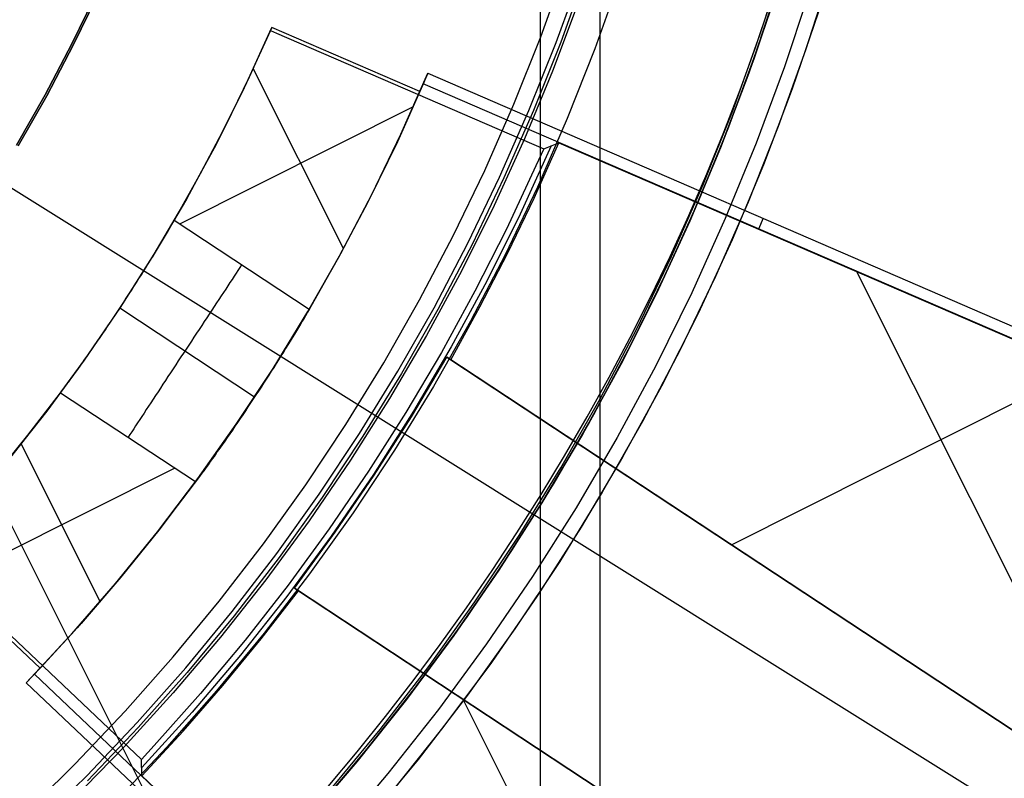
# Model space of a CAD drawing. Header units: millimetres. Extents: x 7986 to 9191, y -11326 to -10283.
# Tile 153 of 256: x 8604 to 8615, y -10682 to -10674. Entities that reach past the tile are written whole.
import ezdxf

# ---------------------------------------------------------------- set-up
doc = ezdxf.new("R2010")
doc.units = ezdxf.units.MM
doc.layers.add('BLANCO METALICO', color=7, linetype='Continuous', true_color=0xededed)
doc.layers.add('color', color=7, linetype='Continuous')
doc.layers.add('luz', color=7, linetype='Continuous')

msp = doc.modelspace()

# ---------------------------------------------------------------- linework, layer by layer
at = {"color": 7, "true_color": 0xffffff}
for p, q in [((8610.372, -10627.864, 77.059), (8610.372, -10703.759, 77.059)), ((8609.724, -10631.198, 23.059), (8609.724, -10700.424, 23.059)), ((8612.109, -10673.857, 80.194), (8612.372, -10673.036, 80.194)), ((8612.109, -10673.857, 97.154), (8612.372, -10673.036, 97.154)), ((8612.109, -10673.857, 80.194), (8612.372, -10673.036, 80.194)), ((8609.731, -10673.877, 116.159), (8609.997, -10673.138, 116.159)), ((8609.731, -10673.877, 116.159), (8609.997, -10673.138, 116.159)), ((8609.898, -10673.94, 116.167), (8610.166, -10673.196, 116.167)), ((8604.921, -10673.39, 80.194), (8604.649, -10673.953, 80.194)), ((8604.649, -10673.953, 77.059), (8604.921, -10673.39, 77.059)), ((8604.921, -10673.39, 80.194), (8604.649, -10673.953, 80.194)), ((8604.649, -10673.953, 78.627), (8604.921, -10673.39, 78.627)), ((8604.649, -10673.953, 77.059), (8604.921, -10673.39, 77.059)), ((8604.938, -10673.398, 23.059), (8604.666, -10673.962, 23.059)), ((8604.666, -10673.962, 17.559), (8604.938, -10673.398, 17.559)), ((8604.938, -10673.398, 23.059), (8604.666, -10673.962, 23.059)), ((8604.666, -10673.962, 20.309), (8604.938, -10673.398, 20.309)), ((8612.06, -10673.993, 114.115), (8612.217, -10673.529, 114.115)), ((8612.06, -10673.993, 114.115), (8612.217, -10673.529, 114.115)), ((8611.817, -10674.668, 80.194), (8612.109, -10673.857, 80.194)), ((8611.817, -10674.668, 97.154), (8612.109, -10673.857, 97.154)), ((8611.817, -10674.668, 80.194), (8612.109, -10673.857, 80.194)), ((8604.649, -10673.953, 80.194), (8604.359, -10674.507, 80.194)), ((8604.359, -10674.507, 77.059), (8604.649, -10673.953, 77.059)), ((8604.649, -10673.953, 80.194), (8604.359, -10674.507, 80.194)), ((8604.359, -10674.507, 78.627), (8604.649, -10673.953, 78.627)), ((8604.359, -10674.507, 77.059), (8604.649, -10673.953, 77.059)), ((8604.666, -10673.962, 23.059), (8604.375, -10674.516, 23.059)), ((8604.375, -10674.516, 17.559), (8604.666, -10673.962, 17.559)), ((8604.666, -10673.962, 23.059), (8604.375, -10674.516, 23.059)), ((8604.375, -10674.516, 20.309), (8604.666, -10673.962, 20.309)), ((8609.44, -10674.606, 116.159), (8609.731, -10673.877, 116.159)), ((8609.44, -10674.606, 116.159), (8609.731, -10673.877, 116.159)), ((8609.604, -10674.675, 116.167), (8609.898, -10673.94, 116.167)), ((8611.893, -10674.453, 114.115), (8612.06, -10673.993, 114.115)), ((8611.893, -10674.453, 114.115), (8612.06, -10673.993, 114.115)), ((8611.717, -10674.91, 114.115), (8611.893, -10674.453, 114.115)), ((8611.717, -10674.91, 114.115), (8611.893, -10674.453, 114.115)), ((8604.359, -10674.507, 80.194), (8604.049, -10675.051, 80.194)), ((8604.049, -10675.051, 77.059), (8604.359, -10674.507, 77.059)), ((8604.359, -10674.507, 80.194), (8604.049, -10675.051, 80.194)), ((8604.049, -10675.051, 78.627), (8604.359, -10674.507, 78.627)), ((8604.049, -10675.051, 77.059), (8604.359, -10674.507, 77.059)), ((8604.375, -10674.516, 23.059), (8604.065, -10675.06, 23.059)), ((8604.065, -10675.06, 17.559), (8604.375, -10674.516, 17.559)), ((8604.375, -10674.516, 23.059), (8604.065, -10675.06, 23.059)), ((8604.065, -10675.06, 20.309), (8604.375, -10674.516, 20.309)), ((8609.124, -10675.325, 116.159), (8609.44, -10674.606, 116.159)), ((8609.124, -10675.325, 116.159), (8609.44, -10674.606, 116.159)), ((8609.286, -10675.4, 116.167), (8609.604, -10674.675, 116.167)), ((8611.497, -10675.469, 80.194), (8611.817, -10674.668, 80.194)), ((8611.497, -10675.469, 97.154), (8611.817, -10674.668, 97.154)), ((8611.497, -10675.469, 80.194), (8611.817, -10674.668, 80.194)), ((8611.532, -10675.362, 114.115), (8611.717, -10674.91, 114.115)), ((8611.532, -10675.362, 114.115), (8611.717, -10674.91, 114.115)), ((8608.783, -10676.033, 116.159), (8609.124, -10675.325, 116.159)), ((8608.783, -10676.033, 116.159), (8609.124, -10675.325, 116.159)), ((8608.942, -10676.113, 116.167), (8609.286, -10675.4, 116.167)), ((8611.338, -10675.812, 114.115), (8611.532, -10675.362, 114.115)), ((8611.338, -10675.812, 114.115), (8611.532, -10675.362, 114.115)), ((8611.15, -10676.258, 80.194), (8611.497, -10675.469, 80.194)), ((8611.15, -10676.258, 97.154), (8611.497, -10675.469, 97.154)), ((8611.15, -10676.258, 80.194), (8611.497, -10675.469, 80.194)), ((8611.135, -10676.257, 114.115), (8611.338, -10675.812, 114.115)), ((8611.135, -10676.257, 114.115), (8611.338, -10675.812, 114.115)), ((8608.418, -10676.728, 116.159), (8608.783, -10676.033, 116.159)), ((8608.418, -10676.728, 116.159), (8608.783, -10676.033, 116.159)), ((8608.575, -10676.814, 116.167), (8608.942, -10676.113, 116.167)), ((8610.776, -10677.035, 80.194), (8611.15, -10676.258, 80.194)), ((8610.776, -10677.035, 97.154), (8611.15, -10676.258, 97.154)), ((8610.776, -10677.035, 80.194), (8611.15, -10676.258, 80.194)), ((8610.923, -10676.698, 114.115), (8611.135, -10676.257, 114.115)), ((8610.923, -10676.698, 114.115), (8611.135, -10676.257, 114.115)), ((8608.029, -10677.41, 116.159), (8608.418, -10676.728, 116.159)), ((8608.029, -10677.41, 116.159), (8608.418, -10676.728, 116.159)), ((8610.702, -10677.135, 114.115), (8610.923, -10676.698, 114.115)), ((8610.702, -10677.135, 114.115), (8610.923, -10676.698, 114.115)), ((8608.183, -10677.501, 116.167), (8608.575, -10676.814, 116.167)), ((8610.375, -10677.799, 80.194), (8610.776, -10677.035, 80.194)), ((8610.375, -10677.799, 97.154), (8610.776, -10677.035, 97.154)), ((8610.375, -10677.799, 80.194), (8610.776, -10677.035, 80.194)), ((8610.473, -10677.567, 114.115), (8610.702, -10677.135, 114.115)), ((8610.473, -10677.567, 114.115), (8610.702, -10677.135, 114.115)), ((8607.617, -10678.079, 116.159), (8608.029, -10677.41, 116.159)), ((8607.617, -10678.079, 116.159), (8608.029, -10677.41, 116.159)), ((8607.768, -10678.175, 116.167), (8608.183, -10677.501, 116.167)), ((8610.236, -10677.996, 114.115), (8610.473, -10677.567, 114.115)), ((8610.236, -10677.996, 114.115), (8610.473, -10677.567, 114.115)), ((8609.948, -10678.548, 80.194), (8610.375, -10677.799, 80.194)), ((8609.948, -10678.548, 97.154), (8610.375, -10677.799, 97.154)), ((8609.948, -10678.548, 80.194), (8610.375, -10677.799, 80.194)), ((8609.99, -10678.419, 114.115), (8610.236, -10677.996, 114.115)), ((8609.99, -10678.419, 114.115), (8610.236, -10677.996, 114.115)), ((8607.183, -10678.732, 116.159), (8607.617, -10678.079, 116.159)), ((8607.183, -10678.732, 116.159), (8607.617, -10678.079, 116.159)), ((8607.329, -10678.834, 116.167), (8607.768, -10678.175, 116.167)), ((8609.736, -10678.838, 114.115), (8609.99, -10678.419, 114.115)), ((8609.736, -10678.838, 114.115), (8609.99, -10678.419, 114.115)), ((8609.496, -10679.282, 80.194), (8609.948, -10678.548, 80.194)), ((8609.496, -10679.282, 97.154), (8609.948, -10678.548, 97.154)), ((8609.496, -10679.282, 80.194), (8609.948, -10678.548, 80.194)), ((8606.725, -10679.371, 116.159), (8607.183, -10678.732, 116.159)), ((8606.725, -10679.371, 116.159), (8607.183, -10678.732, 116.159)), ((8606.869, -10679.477, 116.167), (8607.329, -10678.834, 116.167)), ((8609.474, -10679.252, 114.115), (8609.736, -10678.838, 114.115)), ((8609.474, -10679.252, 114.115), (8609.736, -10678.838, 114.115)), ((8609.018, -10680, 80.194), (8609.496, -10679.282, 80.194)), ((8609.018, -10680, 97.154), (8609.496, -10679.282, 97.154)), ((8609.018, -10680, 80.194), (8609.496, -10679.282, 80.194)), ((8609.204, -10679.661, 114.115), (8609.474, -10679.252, 114.115)), ((8609.204, -10679.661, 114.115), (8609.474, -10679.252, 114.115)), ((8606.246, -10679.993, 116.159), (8606.725, -10679.371, 116.159)), ((8606.246, -10679.993, 116.159), (8606.725, -10679.371, 116.159)), ((8606.386, -10680.104, 116.167), (8606.869, -10679.477, 116.167)), ((8608.927, -10680.065, 114.115), (8609.204, -10679.661, 114.115)), ((8608.927, -10680.065, 114.115), (8609.204, -10679.661, 114.115)), ((8605.746, -10680.598, 116.159), (8606.246, -10679.993, 116.159)), ((8605.746, -10680.598, 116.159), (8606.246, -10679.993, 116.159)), ((8608.517, -10680.701, 80.194), (8609.018, -10680, 80.194)), ((8608.517, -10680.701, 97.154), (8609.018, -10680, 97.154)), ((8608.517, -10680.701, 80.194), (8609.018, -10680, 80.194)), ((8605.882, -10680.715, 116.167), (8606.386, -10680.104, 116.167)), ((8608.642, -10680.464, 114.115), (8608.927, -10680.065, 114.115)), ((8608.642, -10680.464, 114.115), (8608.927, -10680.065, 114.115)), ((8608.349, -10680.857, 114.115), (8608.642, -10680.464, 114.115)), ((8608.349, -10680.857, 114.115), (8608.642, -10680.464, 114.115)), ((8605.226, -10681.186, 116.159), (8605.746, -10680.598, 116.159)), ((8605.226, -10681.186, 116.159), (8605.746, -10680.598, 116.159)), ((8605.357, -10681.307, 116.167), (8605.882, -10680.715, 116.167)), ((8607.991, -10681.384, 80.194), (8608.517, -10680.701, 80.194)), ((8607.991, -10681.384, 97.154), (8608.517, -10680.701, 97.154)), ((8607.991, -10681.384, 80.194), (8608.517, -10680.701, 80.194)), ((8608.049, -10681.245, 114.115), (8608.349, -10680.857, 114.115)), ((8608.049, -10681.245, 114.115), (8608.349, -10680.857, 114.115)), ((8604.685, -10681.756, 116.159), (8605.226, -10681.186, 116.159)), ((8604.685, -10681.756, 116.159), (8605.226, -10681.186, 116.159)), ((8604.812, -10681.881, 116.167), (8605.357, -10681.307, 116.167)), ((8607.741, -10681.627, 114.115), (8608.049, -10681.245, 114.115)), ((8607.741, -10681.627, 114.115), (8608.049, -10681.245, 114.115)), ((8607.441, -10682.049, 80.194), (8607.991, -10681.384, 80.194)), ((8607.441, -10682.049, 97.154), (8607.991, -10681.384, 97.154)), ((8607.441, -10682.049, 80.194), (8607.991, -10681.384, 80.194)), ((8607.427, -10682.003, 114.115), (8607.741, -10681.627, 114.115)), ((8607.427, -10682.003, 114.115), (8607.741, -10681.627, 114.115)), ((8604.125, -10682.306, 116.159), (8604.685, -10681.756, 116.159)), ((8604.125, -10682.306, 116.159), (8604.685, -10681.756, 116.159)), ((8604.248, -10682.436, 116.167), (8604.812, -10681.881, 116.167))]:
    msp.add_line(p, q, dxfattribs=at)
at = {"layer": 'BLANCO METALICO'}
for p, q in [((8610.218, -10673.183, 171.559), (8609.949, -10673.935, 171.559)), ((8610.59, -10673.242, 167.412), (8610.318, -10674.007, 167.412)), ((8612.044, -10674.115, 171.559), (8612.318, -10673.289, 171.559)), ((8612.068, -10674.045, 162.581), (8612.337, -10673.227, 162.581)), ((8612.653, -10673.364, 167.412), (8612.375, -10674.202, 167.412)), ((8610.137, -10673.508, 156.581), (8609.858, -10674.251, 156.581)), ((8611.988, -10674.272, 139.965), (8612.266, -10673.455, 139.965)), ((8612.266, -10673.455, 139.665), (8611.988, -10674.272, 139.665)), ((8612.742, -10673.607, 139.165), (8612.458, -10674.441, 139.165)), ((8609.949, -10673.935, 171.559), (8609.654, -10674.676, 171.559)), ((8610.318, -10674.007, 167.412), (8610.02, -10674.762, 167.412)), ((8611.77, -10674.853, 162.581), (8612.068, -10674.045, 162.581)), ((8611.74, -10674.931, 171.559), (8612.044, -10674.115, 171.559)), ((8609.858, -10674.251, 156.581), (8609.555, -10674.983, 156.581)), ((8611.682, -10675.079, 139.965), (8611.988, -10674.272, 139.965)), ((8611.988, -10674.272, 139.665), (8611.682, -10675.079, 139.665)), ((8612.375, -10674.202, 167.412), (8612.068, -10675.03, 167.412)), ((8612.458, -10674.441, 139.165), (8612.146, -10675.264, 139.165)), ((8609.654, -10674.676, 171.559), (8609.333, -10675.407, 171.559)), ((8610.02, -10674.762, 167.412), (8609.696, -10675.507, 167.412)), ((8611.445, -10675.651, 162.581), (8611.77, -10674.853, 162.581)), ((8609.555, -10674.983, 156.581), (8609.226, -10675.705, 156.581)), ((8611.409, -10675.736, 171.559), (8611.74, -10674.931, 171.559)), ((8612.068, -10675.03, 167.412), (8611.733, -10675.847, 167.412)), ((8611.348, -10675.874, 139.965), (8611.682, -10675.079, 139.965)), ((8611.682, -10675.079, 139.665), (8611.348, -10675.874, 139.665)), ((8612.146, -10675.264, 139.165), (8611.806, -10676.076, 139.165)), ((8609.333, -10675.407, 171.559), (8608.987, -10676.127, 171.559)), ((8609.696, -10675.507, 167.412), (8609.346, -10676.239, 167.412)), ((8611.093, -10676.436, 162.581), (8611.445, -10675.651, 162.581)), ((8609.226, -10675.705, 156.581), (8608.872, -10676.416, 156.581)), ((8611.049, -10676.529, 171.559), (8611.409, -10675.736, 171.559)), ((8610.987, -10676.658, 139.965), (8611.348, -10675.874, 139.965)), ((8611.348, -10675.874, 139.665), (8610.987, -10676.658, 139.665)), ((8611.733, -10675.847, 167.412), (8611.369, -10676.651, 167.412)), ((8611.806, -10676.076, 139.165), (8611.437, -10676.875, 139.165)), ((8608.987, -10676.127, 171.559), (8608.616, -10676.833, 171.559)), ((8609.346, -10676.239, 167.412), (8608.97, -10676.959, 167.412)), ((8608.872, -10676.416, 156.581), (8608.494, -10677.113, 156.581)), ((8610.662, -10677.309, 171.559), (8611.049, -10676.529, 171.559)), ((8610.713, -10677.209, 162.581), (8611.093, -10676.436, 162.581)), ((8610.599, -10677.429, 139.965), (8610.987, -10676.658, 139.965)), ((8610.987, -10676.658, 139.665), (8610.599, -10677.429, 139.665)), ((8611.369, -10676.651, 167.412), (8610.978, -10677.442, 167.412)), ((8608.616, -10676.833, 171.559), (8608.221, -10677.527, 171.559)), ((8611.437, -10676.875, 139.165), (8611.042, -10677.662, 139.165)), ((8608.97, -10676.959, 167.412), (8608.57, -10677.666, 167.412)), ((8608.494, -10677.113, 156.581), (8608.093, -10677.797, 156.581)), ((8610.307, -10677.969, 162.581), (8610.713, -10677.209, 162.581)), ((8610.249, -10678.074, 171.559), (8610.662, -10677.309, 171.559)), ((8610.185, -10678.186, 139.965), (8610.599, -10677.429, 139.965)), ((8610.599, -10677.429, 139.665), (8610.185, -10678.186, 139.665)), ((8610.978, -10677.442, 167.412), (8610.559, -10678.219, 167.412)), ((8608.221, -10677.527, 171.559), (8607.802, -10678.206, 171.559)), ((8608.57, -10677.666, 167.412), (8608.146, -10678.358, 167.412)), ((8611.042, -10677.662, 139.165), (8610.619, -10678.434, 139.165)), ((8608.093, -10677.797, 156.581), (8607.668, -10678.467, 156.581)), ((8609.876, -10678.714, 162.581), (8610.307, -10677.969, 162.581)), ((8609.809, -10678.825, 171.559), (8610.249, -10678.074, 171.559)), ((8607.802, -10678.206, 171.559), (8607.36, -10678.871, 171.559)), ((8609.745, -10678.929, 139.965), (8610.185, -10678.186, 139.965)), ((8610.185, -10678.186, 139.665), (8609.745, -10678.929, 139.665)), ((8610.559, -10678.219, 167.412), (8610.114, -10678.981, 167.412)), ((8608.146, -10678.358, 167.412), (8607.698, -10679.035, 167.412)), ((8610.619, -10678.434, 139.165), (8610.17, -10679.191, 139.165)), ((8607.668, -10678.467, 156.581), (8607.22, -10679.122, 156.581)), ((8609.419, -10679.444, 162.581), (8609.876, -10678.714, 162.581)), ((8607.36, -10678.871, 171.559), (8606.894, -10679.52, 171.559)), ((8609.343, -10679.561, 171.559), (8609.809, -10678.825, 171.559)), ((8609.279, -10679.656, 139.965), (8609.745, -10678.929, 139.965)), ((8609.745, -10678.929, 139.665), (8609.279, -10679.656, 139.665)), ((8610.114, -10678.981, 167.412), (8609.642, -10679.727, 167.412)), ((8607.698, -10679.035, 167.412), (8607.226, -10679.696, 167.412)), ((8607.22, -10679.122, 156.581), (8606.75, -10679.761, 156.581)), ((8610.17, -10679.191, 139.165), (8609.696, -10679.932, 139.165)), ((8606.894, -10679.52, 171.559), (8606.407, -10680.152, 171.559)), ((8608.937, -10680.158, 162.581), (8609.419, -10679.444, 162.581)), ((8608.851, -10680.279, 171.559), (8609.343, -10679.561, 171.559)), ((8607.226, -10679.696, 167.412), (8606.732, -10680.34, 167.412)), ((8608.789, -10680.366, 139.965), (8609.279, -10679.656, 139.965)), ((8609.279, -10679.656, 139.665), (8608.789, -10680.366, 139.665)), ((8609.642, -10679.727, 167.412), (8609.144, -10680.456, 167.412)), ((8606.75, -10679.761, 156.581), (8606.258, -10680.383, 156.581)), ((8609.696, -10679.932, 139.165), (8609.196, -10680.657, 139.165)), ((8606.407, -10680.152, 171.559), (8605.898, -10680.766, 171.559)), ((8608.43, -10680.854, 162.581), (8608.937, -10680.158, 162.581)), ((8606.732, -10680.34, 167.412), (8606.216, -10680.966, 167.412)), ((8608.275, -10681.059, 139.965), (8608.789, -10680.366, 139.965)), ((8608.789, -10680.366, 139.665), (8608.275, -10681.059, 139.665)), ((8608.335, -10680.98, 171.559), (8608.851, -10680.279, 171.559)), ((8606.258, -10680.383, 156.581), (8605.745, -10680.988, 156.581)), ((8609.144, -10680.456, 167.412), (8608.622, -10681.168, 167.412)), ((8609.196, -10680.657, 139.165), (8608.671, -10681.364, 139.165)), ((8605.898, -10680.766, 171.559), (8605.368, -10681.363, 171.559)), ((8607.9, -10681.533, 162.581), (8608.43, -10680.854, 162.581)), ((8605.745, -10680.988, 156.581), (8605.211, -10681.575, 156.581)), ((8606.216, -10680.966, 167.412), (8605.678, -10681.575, 167.412)), ((8607.795, -10681.663, 171.559), (8608.335, -10680.98, 171.559)), ((8607.737, -10681.734, 139.965), (8608.275, -10681.059, 139.965)), ((8608.275, -10681.059, 139.665), (8607.737, -10681.734, 139.665)), ((8608.622, -10681.168, 167.412), (8608.075, -10681.86, 167.412)), ((8605.368, -10681.363, 171.559), (8604.817, -10681.941, 171.559)), ((8608.671, -10681.364, 139.165), (8608.122, -10682.052, 139.165)), ((8607.347, -10682.193, 162.581), (8607.9, -10681.533, 162.581)), ((8605.211, -10681.575, 156.581), (8604.657, -10682.143, 156.581)), ((8605.678, -10681.575, 167.412), (8605.119, -10682.164, 167.412)), ((8607.175, -10682.389, 139.965), (8607.737, -10681.734, 139.965)), ((8607.737, -10681.734, 139.665), (8607.175, -10682.389, 139.665)), ((8607.232, -10682.326, 171.559), (8607.795, -10681.663, 171.559)), ((8608.075, -10681.86, 167.412), (8607.504, -10682.534, 167.412))]:
    msp.add_line(p, q, dxfattribs=at)
at = {"layer": 'BLANCO METALICO', "color": 3, "true_color": 0x00ff00}
for p, q in [((8612.873, -10673.185, 141.017), (8612.604, -10674.023, 141.017)), ((8612.873, -10673.185, 138.163), (8612.604, -10674.023, 138.163)), ((8612.604, -10674.023, 141.017), (8612.306, -10674.851, 141.017)), ((8612.604, -10674.023, 138.163), (8612.306, -10674.851, 138.163)), ((8612.306, -10674.851, 141.017), (8611.98, -10675.669, 141.017)), ((8612.306, -10674.851, 138.163), (8611.98, -10675.669, 138.163)), ((8611.98, -10675.669, 141.017), (8611.626, -10676.475, 141.017)), ((8611.98, -10675.669, 138.163), (8611.626, -10676.475, 138.163)), ((8611.626, -10676.475, 141.017), (8611.244, -10677.268, 141.017)), ((8611.626, -10676.475, 138.163), (8611.244, -10677.268, 138.163)), ((8611.244, -10677.268, 141.017), (8610.835, -10678.048, 141.017)), ((8611.244, -10677.268, 138.163), (8610.835, -10678.048, 138.163)), ((8610.835, -10678.048, 141.017), (8610.399, -10678.812, 141.017)), ((8610.835, -10678.048, 138.163), (8610.399, -10678.812, 138.163)), ((8610.399, -10678.812, 141.017), (8609.938, -10679.562, 141.017)), ((8610.399, -10678.812, 138.163), (8609.938, -10679.562, 138.163)), ((8609.938, -10679.562, 141.017), (8609.45, -10680.295, 141.017)), ((8609.938, -10679.562, 138.163), (8609.45, -10680.295, 138.163)), ((8609.45, -10680.295, 141.017), (8608.938, -10681.011, 141.017)), ((8609.45, -10680.295, 138.163), (8608.938, -10681.011, 138.163)), ((8608.938, -10681.011, 141.017), (8608.401, -10681.708, 141.017)), ((8608.938, -10681.011, 138.163), (8608.401, -10681.708, 138.163)), ((8608.401, -10681.708, 141.017), (8607.84, -10682.387, 141.017)), ((8608.401, -10681.708, 138.163), (8607.84, -10682.387, 138.163))]:
    msp.add_line(p, q, dxfattribs=at)
at = {"layer": 'color', "color": 254, "true_color": 0xcad1ee}
for p, q in [((8606.801, -10673.808, 16.659), (8606.517, -10674.431, 16.659)), ((8606.81, -10673.788, 15.409), (8606.524, -10674.415, 15.409)), ((8606.573, -10674.31, 14.659), (8606.815, -10673.776, 14.659)), ((8606.573, -10674.31, 14.659), (8606.815, -10673.776, 14.659)), ((8606.815, -10673.776, 14.659), (8606.801, -10673.808, 16.659)), ((8606.815, -10673.776, 14.659), (8606.801, -10673.808, 16.659)), ((8606.801, -10673.808, 16.659), (8606.866, -10673.838, 16.73)), ((8608.421, -10674.471, 14.659), (8606.815, -10673.776, 14.659)), ((8608.421, -10674.471, 14.659), (8606.815, -10673.776, 14.659)), ((8606.866, -10673.838, 16.73), (8609.764, -10675.091, 16.73)), ((8607.592, -10676.173, 14.659), (8606.614, -10674.222, 14.659)), ((8608.214, -10674.933, 2.259), (8608.506, -10674.272, 2.259)), ((8608.214, -10674.933, 2.259), (8608.506, -10674.272, 2.259)), ((8608.506, -10674.272, 2.259), (8608.421, -10674.471, 14.659)), ((8608.506, -10674.272, 2.259), (8608.421, -10674.471, 14.659)), ((8608.506, -10674.272, 2.259), (8617.269, -10678.061, 2.259)), ((8608.506, -10674.272, 2.259), (8617.269, -10678.061, 2.259)), ((8606.316, -10674.837, 14.659), (8606.573, -10674.31, 14.659)), ((8606.316, -10674.837, 14.659), (8606.573, -10674.31, 14.659)), ((8608.464, -10674.371, 8.459), (8608.177, -10675.014, 8.459)), ((8617.339, -10678.228, 9.496), (8608.457, -10674.388, 9.496)), ((8606.517, -10674.431, 16.659), (8606.211, -10675.043, 16.659)), ((8606.524, -10674.415, 15.409), (8606.217, -10675.031, 15.409)), ((8608.421, -10674.471, 14.659), (8608.148, -10675.074, 14.659)), ((8608.421, -10674.471, 14.659), (8608.148, -10675.074, 14.659)), ((8608.348, -10674.637, 14.659), (8605.816, -10675.906, 14.659)), ((8606.044, -10675.357, 14.659), (8606.316, -10674.837, 14.659)), ((8606.044, -10675.357, 14.659), (8606.316, -10674.837, 14.659)), ((8606.217, -10675.031, 15.409), (8605.889, -10675.636, 15.409)), ((8608.177, -10675.014, 8.459), (8607.869, -10675.646, 8.459)), ((8607.9, -10675.585, 2.259), (8608.214, -10674.933, 2.259)), ((8607.9, -10675.585, 2.259), (8608.214, -10674.933, 2.259)), ((8609.659, -10675.626, 9.659), (8609.927, -10675.027, 9.659)), ((8609.659, -10675.626, 9.659), (8609.927, -10675.027, 9.659)), ((8609.764, -10675.091, 16.73), (8609.927, -10675.027, 9.659)), ((8609.764, -10675.091, 16.73), (8609.927, -10675.027, 9.659)), ((8609.927, -10675.027, 9.659), (8617.341, -10678.232, 9.659)), ((8609.927, -10675.027, 9.659), (8617.341, -10678.232, 9.659)), ((8606.211, -10675.043, 16.659), (8605.885, -10675.644, 16.659)), ((8608.148, -10675.074, 14.659), (8607.857, -10675.67, 14.659)), ((8608.148, -10675.074, 14.659), (8607.857, -10675.67, 14.659)), ((8609.843, -10675.06, 13.297), (8609.508, -10675.798, 13.297)), ((8609.764, -10675.091, 16.73), (8609.679, -10675.276, 16.934)), ((8605.757, -10675.867, 14.659), (8606.044, -10675.357, 14.659)), ((8605.757, -10675.867, 14.659), (8606.044, -10675.357, 14.659)), ((8609.679, -10675.276, 16.934), (8609.359, -10675.961, 16.934)), ((8605.885, -10675.644, 16.659), (8605.538, -10676.234, 16.659)), ((8605.889, -10675.636, 15.409), (8605.54, -10676.23, 15.409)), ((8607.869, -10675.646, 8.459), (8607.54, -10676.268, 8.459)), ((8607.857, -10675.67, 14.659), (8607.547, -10676.255, 14.659)), ((8607.857, -10675.67, 14.659), (8607.547, -10676.255, 14.659)), ((8607.564, -10676.225, 2.259), (8607.9, -10675.585, 2.259)), ((8607.564, -10676.225, 2.259), (8607.9, -10675.585, 2.259)), ((8609.374, -10676.218, 9.659), (8609.659, -10675.626, 9.659)), ((8609.374, -10676.218, 9.659), (8609.659, -10675.626, 9.659)), ((8605.739, -10675.898, 14.622), (8605.757, -10675.867, 14.659)), ((8605.739, -10675.898, 14.622), (8605.757, -10675.867, 14.659)), ((8607.22, -10676.832, 14.659), (8605.757, -10675.867, 14.659)), ((8607.22, -10676.832, 14.659), (8605.757, -10675.867, 14.659)), ((8609.508, -10675.798, 13.297), (8609.148, -10676.524, 13.297)), ((8612.142, -10675.844, 2.259), (8612.091, -10675.962, 9.659)), ((8605.663, -10676.03, 14.483), (8605.683, -10675.995, 14.516)), ((8605.663, -10676.03, 14.483), (8605.683, -10675.995, 14.516)), ((8605.683, -10675.995, 14.516), (8605.703, -10675.962, 14.55)), ((8605.683, -10675.995, 14.516), (8605.703, -10675.962, 14.55)), ((8605.703, -10675.962, 14.55), (8605.721, -10675.929, 14.585)), ((8605.703, -10675.962, 14.55), (8605.721, -10675.929, 14.585)), ((8605.721, -10675.929, 14.585), (8605.739, -10675.898, 14.622)), ((8605.721, -10675.929, 14.585), (8605.739, -10675.898, 14.622)), ((8609.359, -10675.961, 16.934), (8609.018, -10676.635, 16.934)), ((8605.598, -10676.138, 14.394), (8605.62, -10676.101, 14.422)), ((8605.598, -10676.138, 14.394), (8605.62, -10676.101, 14.422)), ((8605.62, -10676.101, 14.422), (8605.642, -10676.065, 14.452)), ((8605.62, -10676.101, 14.422), (8605.642, -10676.065, 14.452)), ((8605.642, -10676.065, 14.452), (8605.663, -10676.03, 14.483)), ((8605.642, -10676.065, 14.452), (8605.663, -10676.03, 14.483)), ((8605.552, -10676.214, 14.341), (8605.576, -10676.175, 14.367)), ((8605.552, -10676.214, 14.341), (8605.576, -10676.175, 14.367)), ((8605.576, -10676.175, 14.367), (8605.598, -10676.138, 14.394)), ((8605.576, -10676.175, 14.367), (8605.598, -10676.138, 14.394)), ((8605.54, -10676.23, 15.409), (8605.172, -10676.811, 15.409)), ((8605.538, -10676.234, 16.659), (8605.172, -10676.811, 16.659)), ((8605.479, -10676.332, 14.275), (8605.504, -10676.292, 14.295)), ((8605.479, -10676.332, 14.275), (8605.504, -10676.292, 14.295)), ((8605.504, -10676.292, 14.295), (8605.528, -10676.253, 14.318)), ((8605.504, -10676.292, 14.295), (8605.528, -10676.253, 14.318)), ((8605.528, -10676.253, 14.318), (8605.552, -10676.214, 14.341)), ((8605.528, -10676.253, 14.318), (8605.552, -10676.214, 14.341)), ((8607.54, -10676.268, 8.459), (8607.192, -10676.879, 8.459)), ((8607.207, -10676.854, 2.259), (8607.564, -10676.225, 2.259)), ((8607.207, -10676.854, 2.259), (8607.564, -10676.225, 2.259)), ((8607.547, -10676.255, 14.659), (8607.22, -10676.832, 14.659)), ((8607.547, -10676.255, 14.659), (8607.22, -10676.832, 14.659)), ((8609.073, -10676.802, 9.659), (8609.374, -10676.218, 9.659)), ((8609.073, -10676.802, 9.659), (8609.374, -10676.218, 9.659)), ((8605.402, -10676.455, 14.223), (8605.428, -10676.414, 14.238)), ((8605.402, -10676.455, 14.223), (8605.428, -10676.414, 14.238)), ((8605.428, -10676.414, 14.238), (8605.454, -10676.373, 14.256)), ((8605.428, -10676.414, 14.238), (8605.454, -10676.373, 14.256)), ((8605.454, -10676.373, 14.256), (8605.479, -10676.332, 14.275)), ((8605.454, -10676.373, 14.256), (8605.479, -10676.332, 14.275)), ((8606.449, -10676.409, 14.585), (8606.428, -10676.44, 14.55)), ((8606.469, -10676.379, 14.622), (8606.449, -10676.409, 14.585)), ((8606.488, -10676.349, 14.659), (8606.469, -10676.379, 14.622)), ((8616.042, -10682.178, 9.659), (8613.159, -10676.424, 9.659)), ((8605.348, -10676.539, 14.197), (8605.375, -10676.497, 14.209)), ((8605.348, -10676.539, 14.197), (8605.375, -10676.497, 14.209)), ((8605.375, -10676.497, 14.209), (8605.402, -10676.455, 14.223)), ((8605.375, -10676.497, 14.209), (8605.402, -10676.455, 14.223)), ((8606.385, -10676.506, 14.483), (8606.362, -10676.54, 14.452)), ((8606.407, -10676.472, 14.516), (8606.385, -10676.506, 14.483)), ((8606.428, -10676.44, 14.55), (8606.407, -10676.472, 14.516)), ((8609.148, -10676.524, 13.297), (8608.762, -10677.237, 13.297)), ((8605.266, -10676.667, 14.17), (8605.293, -10676.625, 14.177)), ((8605.266, -10676.667, 14.17), (8605.293, -10676.625, 14.177)), ((8605.293, -10676.625, 14.177), (8605.321, -10676.582, 14.186)), ((8605.293, -10676.625, 14.177), (8605.321, -10676.582, 14.186)), ((8605.321, -10676.582, 14.186), (8605.348, -10676.539, 14.197)), ((8605.321, -10676.582, 14.186), (8605.348, -10676.539, 14.197)), ((8606.316, -10676.611, 14.394), (8606.292, -10676.647, 14.367)), ((8606.339, -10676.575, 14.422), (8606.316, -10676.611, 14.394)), ((8606.362, -10676.54, 14.452), (8606.339, -10676.575, 14.422)), ((8609.018, -10676.635, 16.934), (8608.655, -10677.298, 16.934)), ((8605.21, -10676.753, 14.161), (8605.238, -10676.71, 14.165)), ((8605.21, -10676.753, 14.161), (8605.238, -10676.71, 14.165)), ((8605.238, -10676.71, 14.165), (8605.266, -10676.667, 14.17)), ((8605.238, -10676.71, 14.165), (8605.266, -10676.667, 14.17)), ((8606.242, -10676.723, 14.318), (8606.216, -10676.762, 14.295)), ((8606.267, -10676.685, 14.341), (8606.242, -10676.723, 14.318)), ((8606.292, -10676.647, 14.367), (8606.267, -10676.685, 14.341)), ((8605.172, -10676.811, 15.409), (8604.783, -10677.38, 15.409)), ((8605.172, -10676.811, 16.659), (8604.785, -10677.376, 16.659)), ((8605.125, -10676.882, 14.161), (8605.153, -10676.839, 14.16)), ((8605.125, -10676.882, 14.161), (8605.153, -10676.839, 14.16)), ((8605.153, -10676.839, 14.16), (8605.181, -10676.796, 14.16)), ((8605.153, -10676.839, 14.16), (8605.181, -10676.796, 14.16)), ((8606.629, -10677.781, 14.159), (8605.167, -10676.818, 14.159)), ((8605.181, -10676.796, 14.16), (8605.21, -10676.753, 14.161)), ((8605.181, -10676.796, 14.16), (8605.21, -10676.753, 14.161)), ((8606.164, -10676.841, 14.256), (8606.137, -10676.882, 14.238)), ((8606.19, -10676.801, 14.275), (8606.164, -10676.841, 14.256)), ((8606.216, -10676.762, 14.295), (8606.19, -10676.801, 14.275)), ((8607.22, -10676.832, 14.659), (8607.203, -10676.862, 14.622)), ((8607.22, -10676.832, 14.659), (8607.203, -10676.862, 14.622)), ((8608.756, -10677.377, 9.659), (8609.073, -10676.802, 9.659)), ((8608.756, -10677.377, 9.659), (8609.073, -10676.802, 9.659)), ((8605.068, -10676.968, 14.17), (8605.096, -10676.925, 14.165)), ((8605.068, -10676.968, 14.17), (8605.096, -10676.925, 14.165)), ((8605.096, -10676.925, 14.165), (8605.125, -10676.882, 14.161)), ((8605.096, -10676.925, 14.165), (8605.125, -10676.882, 14.161)), ((8606.11, -10676.923, 14.223), (8606.083, -10676.964, 14.209)), ((8606.137, -10676.882, 14.238), (8606.11, -10676.923, 14.223)), ((8607.192, -10676.879, 8.459), (8606.824, -10677.479, 8.459)), ((8606.829, -10677.471, 2.259), (8607.207, -10676.854, 2.259)), ((8606.829, -10677.471, 2.259), (8607.207, -10676.854, 2.259)), ((8607.166, -10676.926, 14.55), (8607.146, -10676.959, 14.516)), ((8607.166, -10676.926, 14.55), (8607.146, -10676.959, 14.516)), ((8607.184, -10676.893, 14.585), (8607.166, -10676.926, 14.55)), ((8607.184, -10676.893, 14.585), (8607.166, -10676.926, 14.55)), ((8607.203, -10676.862, 14.622), (8607.184, -10676.893, 14.585)), ((8607.203, -10676.862, 14.622), (8607.184, -10676.893, 14.585)), ((8604.983, -10677.094, 14.197), (8605.011, -10677.052, 14.186)), ((8604.983, -10677.094, 14.197), (8605.011, -10677.052, 14.186)), ((8605.011, -10677.052, 14.186), (8605.039, -10677.01, 14.177)), ((8605.011, -10677.052, 14.186), (8605.039, -10677.01, 14.177)), ((8605.039, -10677.01, 14.177), (8605.068, -10676.968, 14.17)), ((8605.039, -10677.01, 14.177), (8605.068, -10676.968, 14.17)), ((8606.028, -10677.048, 14.186), (8606, -10677.09, 14.177)), ((8606.056, -10677.006, 14.197), (8606.028, -10677.048, 14.186)), ((8606.083, -10676.964, 14.209), (8606.056, -10677.006, 14.197)), ((8607.083, -10677.065, 14.422), (8607.061, -10677.101, 14.394)), ((8607.083, -10677.065, 14.422), (8607.061, -10677.101, 14.394)), ((8607.104, -10677.029, 14.452), (8607.083, -10677.065, 14.422)), ((8607.104, -10677.029, 14.452), (8607.083, -10677.065, 14.422)), ((8607.126, -10676.993, 14.483), (8607.104, -10677.029, 14.452)), ((8607.126, -10676.993, 14.483), (8607.104, -10677.029, 14.452)), ((8607.146, -10676.959, 14.516), (8607.126, -10676.993, 14.483)), ((8607.146, -10676.959, 14.516), (8607.126, -10676.993, 14.483)), ((8604.926, -10677.176, 14.223), (8604.954, -10677.135, 14.209)), ((8604.926, -10677.176, 14.223), (8604.954, -10677.135, 14.209)), ((8604.954, -10677.135, 14.209), (8604.983, -10677.094, 14.197)), ((8604.954, -10677.135, 14.209), (8604.983, -10677.094, 14.197)), ((8605.972, -10677.133, 14.17), (8605.944, -10677.176, 14.165)), ((8606, -10677.09, 14.177), (8605.972, -10677.133, 14.17)), ((8607.038, -10677.139, 14.367), (8607.014, -10677.177, 14.341)), ((8607.038, -10677.139, 14.367), (8607.014, -10677.177, 14.341)), ((8607.061, -10677.101, 14.394), (8607.038, -10677.139, 14.367)), ((8607.061, -10677.101, 14.394), (8607.038, -10677.139, 14.367)), ((8604.844, -10677.296, 14.275), (8604.871, -10677.256, 14.256)), ((8604.844, -10677.296, 14.275), (8604.871, -10677.256, 14.256)), ((8604.871, -10677.256, 14.256), (8604.898, -10677.217, 14.238)), ((8604.871, -10677.256, 14.256), (8604.898, -10677.217, 14.238)), ((8604.898, -10677.217, 14.238), (8604.926, -10677.176, 14.223)), ((8604.898, -10677.217, 14.238), (8604.926, -10677.176, 14.223)), ((8605.887, -10677.261, 14.16), (8605.859, -10677.304, 14.16)), ((8605.915, -10677.218, 14.161), (8605.887, -10677.261, 14.16)), ((8605.944, -10677.176, 14.165), (8605.915, -10677.218, 14.161)), ((8606.966, -10677.255, 14.295), (8606.941, -10677.295, 14.275)), ((8606.966, -10677.255, 14.295), (8606.941, -10677.295, 14.275)), ((8606.99, -10677.216, 14.318), (8606.966, -10677.255, 14.295)), ((8606.99, -10677.216, 14.318), (8606.966, -10677.255, 14.295)), ((8607.014, -10677.177, 14.341), (8606.99, -10677.216, 14.318)), ((8607.014, -10677.177, 14.341), (8606.99, -10677.216, 14.318)), ((8608.762, -10677.237, 13.297), (8608.352, -10677.936, 13.297)), ((8604.783, -10677.38, 15.409), (8604.375, -10677.934, 15.409)), ((8604.785, -10677.376, 16.659), (8604.38, -10677.927, 16.659)), ((8604.763, -10677.41, 14.341), (8604.79, -10677.372, 14.318)), ((8604.763, -10677.41, 14.341), (8604.79, -10677.372, 14.318)), ((8604.79, -10677.372, 14.318), (8604.816, -10677.334, 14.295)), ((8604.79, -10677.372, 14.318), (8604.816, -10677.334, 14.295)), ((8604.816, -10677.334, 14.295), (8604.844, -10677.296, 14.275)), ((8604.816, -10677.334, 14.295), (8604.844, -10677.296, 14.275)), ((8605.83, -10677.347, 14.161), (8605.802, -10677.39, 14.165)), ((8605.859, -10677.304, 14.16), (8605.83, -10677.347, 14.161)), ((8606.889, -10677.377, 14.238), (8606.863, -10677.419, 14.223)), ((8606.889, -10677.377, 14.238), (8606.863, -10677.419, 14.223)), ((8606.915, -10677.336, 14.256), (8606.889, -10677.377, 14.238)), ((8606.915, -10677.336, 14.256), (8606.889, -10677.377, 14.238)), ((8606.941, -10677.295, 14.275), (8606.915, -10677.336, 14.256)), ((8606.941, -10677.295, 14.275), (8606.915, -10677.336, 14.256)), ((8608.655, -10677.298, 16.934), (8608.27, -10677.948, 16.934)), ((8608.33, -10677.994, 12.659), (8608.712, -10677.348, 12.659)), ((8608.33, -10677.994, 12.659), (8608.712, -10677.348, 12.659)), ((8608.712, -10677.348, 12.659), (8608.756, -10677.377, 9.659)), ((8616.406, -10682.418, 12.659), (8608.712, -10677.348, 12.659)), ((8616.406, -10682.418, 12.659), (8608.712, -10677.348, 12.659)), ((8608.712, -10677.348, 12.659), (8608.756, -10677.377, 9.659)), ((8608.734, -10677.362, 11.159), (8616.384, -10682.403, 11.159)), ((8608.756, -10677.377, 9.659), (8616.362, -10682.389, 9.659)), ((8608.756, -10677.377, 9.659), (8616.362, -10682.389, 9.659)), ((8604.687, -10677.517, 14.422), (8604.712, -10677.482, 14.394)), ((8604.687, -10677.517, 14.422), (8604.712, -10677.482, 14.394)), ((8604.712, -10677.482, 14.394), (8604.737, -10677.446, 14.367)), ((8604.712, -10677.482, 14.394), (8604.737, -10677.446, 14.367)), ((8604.737, -10677.446, 14.367), (8604.763, -10677.41, 14.341)), ((8604.737, -10677.446, 14.367), (8604.763, -10677.41, 14.341)), ((8605.746, -10677.476, 14.177), (8605.718, -10677.518, 14.186)), ((8605.774, -10677.433, 14.17), (8605.746, -10677.476, 14.177)), ((8605.802, -10677.39, 14.165), (8605.774, -10677.433, 14.17)), ((8606.431, -10678.075, 2.259), (8606.829, -10677.471, 2.259)), ((8606.431, -10678.075, 2.259), (8606.829, -10677.471, 2.259)), ((8606.824, -10677.479, 8.459), (8606.437, -10678.066, 8.459)), ((8606.837, -10677.46, 14.209), (8606.81, -10677.502, 14.197)), ((8606.837, -10677.46, 14.209), (8606.81, -10677.502, 14.197)), ((8606.863, -10677.419, 14.223), (8606.837, -10677.46, 14.209)), ((8606.863, -10677.419, 14.223), (8606.837, -10677.46, 14.209)), ((8611.799, -10679.382, 9.659), (8615.597, -10677.478, 9.659)), ((8604.614, -10677.616, 14.516), (8604.638, -10677.584, 14.483)), ((8604.614, -10677.616, 14.516), (8604.638, -10677.584, 14.483)), ((8604.638, -10677.584, 14.483), (8604.662, -10677.551, 14.452)), ((8604.638, -10677.584, 14.483), (8604.662, -10677.551, 14.452)), ((8604.662, -10677.551, 14.452), (8604.687, -10677.517, 14.422)), ((8604.662, -10677.551, 14.452), (8604.687, -10677.517, 14.422)), ((8605.69, -10677.56, 14.197), (8605.663, -10677.602, 14.209)), ((8605.718, -10677.518, 14.186), (8605.69, -10677.56, 14.197)), ((8606.755, -10677.588, 14.177), (8606.727, -10677.63, 14.17)), ((8606.755, -10677.588, 14.177), (8606.727, -10677.63, 14.17)), ((8606.782, -10677.545, 14.186), (8606.755, -10677.588, 14.177)), ((8606.782, -10677.545, 14.186), (8606.755, -10677.588, 14.177)), ((8606.81, -10677.502, 14.197), (8606.782, -10677.545, 14.186)), ((8606.81, -10677.502, 14.197), (8606.782, -10677.545, 14.186)), ((8604.547, -10677.706, 14.622), (8604.569, -10677.677, 14.585)), ((8604.547, -10677.706, 14.622), (8604.569, -10677.677, 14.585)), ((8604.569, -10677.677, 14.585), (8604.591, -10677.647, 14.55)), ((8604.569, -10677.677, 14.585), (8604.591, -10677.647, 14.55)), ((8604.591, -10677.647, 14.55), (8604.614, -10677.616, 14.516)), ((8604.591, -10677.647, 14.55), (8604.614, -10677.616, 14.516)), ((8605.608, -10677.684, 14.238), (8605.582, -10677.725, 14.256)), ((8605.635, -10677.643, 14.223), (8605.608, -10677.684, 14.238)), ((8605.663, -10677.602, 14.209), (8605.635, -10677.643, 14.223)), ((8606.699, -10677.673, 14.165), (8606.671, -10677.716, 14.161)), ((8606.699, -10677.673, 14.165), (8606.671, -10677.716, 14.161)), ((8606.727, -10677.63, 14.17), (8606.699, -10677.673, 14.165)), ((8606.727, -10677.63, 14.17), (8606.699, -10677.673, 14.165)), ((8604.172, -10678.196, 14.659), (8604.526, -10677.734, 14.659)), ((8604.172, -10678.196, 14.659), (8604.526, -10677.734, 14.659)), ((8604.526, -10677.734, 14.659), (8604.547, -10677.706, 14.622)), ((8604.526, -10677.734, 14.659), (8604.547, -10677.706, 14.622)), ((8604.526, -10677.734, 14.659), (8605.989, -10678.698, 14.659)), ((8604.526, -10677.734, 14.659), (8605.989, -10678.698, 14.659)), ((8605.529, -10677.804, 14.295), (8605.504, -10677.843, 14.318)), ((8605.555, -10677.765, 14.275), (8605.529, -10677.804, 14.295)), ((8605.582, -10677.725, 14.256), (8605.555, -10677.765, 14.275)), ((8606.614, -10677.802, 14.16), (8606.586, -10677.845, 14.161)), ((8606.614, -10677.802, 14.16), (8606.586, -10677.845, 14.161)), ((8606.643, -10677.759, 14.16), (8606.614, -10677.802, 14.16)), ((8606.643, -10677.759, 14.16), (8606.614, -10677.802, 14.16)), ((8606.671, -10677.716, 14.161), (8606.643, -10677.759, 14.16)), ((8606.671, -10677.716, 14.161), (8606.643, -10677.759, 14.16)), ((8605.454, -10677.918, 14.367), (8605.43, -10677.955, 14.394)), ((8605.479, -10677.881, 14.341), (8605.454, -10677.918, 14.367)), ((8605.504, -10677.843, 14.318), (8605.479, -10677.881, 14.341)), ((8606.557, -10677.888, 14.165), (8606.529, -10677.931, 14.17)), ((8606.557, -10677.888, 14.165), (8606.529, -10677.931, 14.17)), ((8606.586, -10677.845, 14.161), (8606.557, -10677.888, 14.165)), ((8606.586, -10677.845, 14.161), (8606.557, -10677.888, 14.165)), ((8604.375, -10677.934, 15.409), (8603.948, -10678.475, 15.409)), ((8604.38, -10677.927, 16.659), (8603.956, -10678.464, 16.659)), ((8605.383, -10678.026, 14.452), (8605.361, -10678.06, 14.483)), ((8605.406, -10677.991, 14.422), (8605.383, -10678.026, 14.452)), ((8605.43, -10677.955, 14.394), (8605.406, -10677.991, 14.422)), ((8606.472, -10678.015, 14.186), (8606.444, -10678.057, 14.197)), ((8606.472, -10678.015, 14.186), (8606.444, -10678.057, 14.197)), ((8606.501, -10677.973, 14.177), (8606.472, -10678.015, 14.186)), ((8606.501, -10677.973, 14.177), (8606.472, -10678.015, 14.186)), ((8606.529, -10677.931, 14.17), (8606.501, -10677.973, 14.177)), ((8606.529, -10677.931, 14.17), (8606.501, -10677.973, 14.177)), ((8608.27, -10677.948, 16.934), (8607.865, -10678.586, 16.934)), ((8608.352, -10677.936, 13.297), (8607.918, -10678.621, 13.297)), ((8607.927, -10678.627, 12.659), (8608.33, -10677.994, 12.659)), ((8607.927, -10678.627, 12.659), (8608.33, -10677.994, 12.659)), ((8605.318, -10678.126, 14.55), (8605.297, -10678.157, 14.585)), ((8605.339, -10678.093, 14.516), (8605.318, -10678.126, 14.55)), ((8605.361, -10678.06, 14.483), (8605.339, -10678.093, 14.516)), ((8606.014, -10678.665, 2.259), (8606.431, -10678.075, 2.259)), ((8606.014, -10678.665, 2.259), (8606.431, -10678.075, 2.259)), ((8606.437, -10678.066, 8.459), (8606.031, -10678.641, 8.459)), ((8606.416, -10678.098, 14.209), (8606.388, -10678.139, 14.223)), ((8606.416, -10678.098, 14.209), (8606.388, -10678.139, 14.223)), ((8606.444, -10678.057, 14.197), (8606.416, -10678.098, 14.209)), ((8606.444, -10678.057, 14.197), (8606.416, -10678.098, 14.209)), ((8603.804, -10678.648, 14.659), (8604.172, -10678.196, 14.659)), ((8603.804, -10678.648, 14.659), (8604.172, -10678.196, 14.659)), ((8605.277, -10678.187, 14.622), (8605.258, -10678.217, 14.659)), ((8605.297, -10678.157, 14.585), (8605.277, -10678.187, 14.622)), ((8606.333, -10678.22, 14.256), (8606.305, -10678.259, 14.275)), ((8606.333, -10678.22, 14.256), (8606.305, -10678.259, 14.275)), ((8606.36, -10678.18, 14.238), (8606.333, -10678.22, 14.256)), ((8606.36, -10678.18, 14.238), (8606.333, -10678.22, 14.256)), ((8606.388, -10678.139, 14.223), (8606.36, -10678.18, 14.238)), ((8606.388, -10678.139, 14.223), (8606.36, -10678.18, 14.238)), ((8604.955, -10679.997, 14.659), (8604.099, -10678.288, 14.659)), ((8606.252, -10678.336, 14.318), (8606.225, -10678.373, 14.341)), ((8606.252, -10678.336, 14.318), (8606.225, -10678.373, 14.341)), ((8606.278, -10678.298, 14.295), (8606.252, -10678.336, 14.318)), ((8606.278, -10678.298, 14.295), (8606.252, -10678.336, 14.318)), ((8606.305, -10678.259, 14.275), (8606.278, -10678.298, 14.295)), ((8606.305, -10678.259, 14.275), (8606.278, -10678.298, 14.295)), ((8606.174, -10678.446, 14.394), (8606.149, -10678.481, 14.422)), ((8606.174, -10678.446, 14.394), (8606.149, -10678.481, 14.422)), ((8606.2, -10678.41, 14.367), (8606.174, -10678.446, 14.394)), ((8606.2, -10678.41, 14.367), (8606.174, -10678.446, 14.394)), ((8606.225, -10678.373, 14.341), (8606.2, -10678.41, 14.367)), ((8606.225, -10678.373, 14.341), (8606.2, -10678.41, 14.367)), ((8605.765, -10678.551, 14.659), (8603.309, -10679.781, 14.659)), ((8606.101, -10678.548, 14.483), (8606.077, -10678.58, 14.516)), ((8606.101, -10678.548, 14.483), (8606.077, -10678.58, 14.516)), ((8606.125, -10678.515, 14.452), (8606.101, -10678.548, 14.483)), ((8606.125, -10678.515, 14.452), (8606.101, -10678.548, 14.483)), ((8606.149, -10678.481, 14.422), (8606.125, -10678.515, 14.452)), ((8606.149, -10678.481, 14.422), (8606.125, -10678.515, 14.452)), ((8605.577, -10679.241, 2.259), (8606.014, -10678.665, 2.259)), ((8605.577, -10679.241, 2.259), (8606.014, -10678.665, 2.259)), ((8606.031, -10678.641, 8.459), (8605.607, -10679.202, 8.459)), ((8606.032, -10678.641, 14.585), (8606.01, -10678.67, 14.622)), ((8606.032, -10678.641, 14.585), (8606.01, -10678.67, 14.622)), ((8606.054, -10678.611, 14.55), (8606.032, -10678.641, 14.585)), ((8606.054, -10678.611, 14.55), (8606.032, -10678.641, 14.585)), ((8606.077, -10678.58, 14.516), (8606.054, -10678.611, 14.55)), ((8606.077, -10678.58, 14.516), (8606.054, -10678.611, 14.55)), ((8607.865, -10678.586, 16.934), (8607.439, -10679.21, 16.934)), ((8607.918, -10678.621, 13.297), (8607.46, -10679.29, 13.297)), ((8607.504, -10679.247, 12.659), (8607.927, -10678.627, 12.659)), ((8607.504, -10679.247, 12.659), (8607.927, -10678.627, 12.659)), ((8605.989, -10678.698, 14.659), (8605.591, -10679.223, 14.659)), ((8605.989, -10678.698, 14.659), (8605.591, -10679.223, 14.659)), ((8606.01, -10678.67, 14.622), (8605.989, -10678.698, 14.659)), ((8606.01, -10678.67, 14.622), (8605.989, -10678.698, 14.659)), ((8605.12, -10679.802, 2.259), (8605.577, -10679.241, 2.259)), ((8605.12, -10679.802, 2.259), (8605.577, -10679.241, 2.259)), ((8605.607, -10679.202, 8.459), (8605.165, -10679.749, 8.459)), ((8605.591, -10679.223, 14.659), (8605.177, -10679.735, 14.659)), ((8605.591, -10679.223, 14.659), (8605.177, -10679.735, 14.659)), ((8607.46, -10679.29, 13.297), (8606.979, -10679.943, 13.297)), ((8607.439, -10679.21, 16.934), (8606.993, -10679.82, 16.934)), ((8607.061, -10679.853, 12.659), (8607.504, -10679.247, 12.659)), ((8607.061, -10679.853, 12.659), (8607.504, -10679.247, 12.659)), ((8603.031, -10679.519, 14.659), (8604.303, -10680.721, 14.659)), ((8603.031, -10679.519, 14.659), (8604.303, -10680.721, 14.659)), ((8605.403, -10681.71, 16.73), (8603.107, -10679.541, 16.73)), ((8604.646, -10680.348, 2.259), (8605.12, -10679.802, 2.259)), ((8604.646, -10680.348, 2.259), (8605.12, -10679.802, 2.259)), ((8605.165, -10679.749, 8.459), (8604.705, -10680.282, 8.459)), ((8605.177, -10679.735, 14.659), (8604.747, -10680.235, 14.659)), ((8605.177, -10679.735, 14.659), (8604.747, -10680.235, 14.659)), ((8606.993, -10679.82, 16.934), (8606.527, -10680.416, 16.934)), ((8606.979, -10679.943, 13.297), (8606.476, -10680.578, 13.297)), ((8606.702, -10680.4, 9.659), (8607.105, -10679.882, 9.659)), ((8606.702, -10680.4, 9.659), (8607.105, -10679.882, 9.659)), ((8607.061, -10679.853, 12.659), (8614.755, -10684.923, 12.659)), ((8607.105, -10679.882, 9.659), (8607.061, -10679.853, 12.659)), ((8607.061, -10679.853, 12.659), (8614.755, -10684.923, 12.659)), ((8607.105, -10679.882, 9.659), (8607.061, -10679.853, 12.659)), ((8614.733, -10684.908, 11.159), (8607.083, -10679.868, 11.159)), ((8614.711, -10684.894, 9.659), (8607.105, -10679.882, 9.659)), ((8614.711, -10684.894, 9.659), (8607.105, -10679.882, 9.659)), ((8612.559, -10679.883, 9.659), (8612.559, -10679.883, 12.659)), ((8604.747, -10680.235, 14.659), (8604.303, -10680.721, 14.659)), ((8604.747, -10680.235, 14.659), (8604.303, -10680.721, 14.659)), ((8604.154, -10680.878, 2.259), (8604.646, -10680.348, 2.259)), ((8604.154, -10680.878, 2.259), (8604.646, -10680.348, 2.259)), ((8604.705, -10680.282, 8.459), (8604.228, -10680.799, 8.459)), ((8606.527, -10680.416, 16.934), (8606.042, -10680.995, 16.934)), ((8606.285, -10680.907, 9.659), (8606.702, -10680.4, 9.659)), ((8606.285, -10680.907, 9.659), (8606.702, -10680.4, 9.659)), ((8606.476, -10680.578, 13.297), (8605.951, -10681.196, 13.297)), ((8604.303, -10680.721, 14.659), (8604.154, -10680.878, 2.259)), ((8604.303, -10680.721, 14.659), (8604.154, -10680.878, 2.259)), ((8604.241, -10680.786, 9.496), (8611.274, -10687.433, 9.496)), ((8611.092, -10687.435, 2.259), (8604.154, -10680.878, 2.259)), ((8611.092, -10687.435, 2.259), (8604.154, -10680.878, 2.259)), ((8605.853, -10681.402, 9.659), (8606.285, -10680.907, 9.659)), ((8605.853, -10681.402, 9.659), (8606.285, -10680.907, 9.659)), ((8606.042, -10680.995, 16.934), (8605.539, -10681.559, 16.934)), ((8612.29, -10687.841, 9.659), (8608.892, -10681.059, 9.659)), ((8605.951, -10681.196, 13.297), (8605.405, -10681.795, 13.297)), ((8605.407, -10681.885, 9.659), (8605.853, -10681.402, 9.659)), ((8605.407, -10681.885, 9.659), (8605.853, -10681.402, 9.659)), ((8605.403, -10681.71, 16.73), (8605.539, -10681.559, 16.934)), ((8605.407, -10681.885, 9.659), (8605.403, -10681.71, 16.73)), ((8605.407, -10681.885, 9.659), (8605.403, -10681.71, 16.73)), ((8611.278, -10687.433, 9.659), (8605.407, -10681.885, 9.659)), ((8611.278, -10687.433, 9.659), (8605.407, -10681.885, 9.659))]:
    msp.add_line(p, q, dxfattribs=at)
at = {"layer": 'luz', "color": 254, "true_color": 0xcad1ee}
for p, q in [((8527.776, -10527.27, -56.991), (8663.249, -10797.278, -56.991)), ((8527.776, -10527.27, -58.491), (8663.249, -10797.278, -58.491)), ((8461.422, -10586.435, -59.991), (8715.504, -10745.187, -59.991)), ((8461.422, -10586.435, -58.491), (8715.504, -10745.187, -58.491))]:
    msp.add_line(p, q, dxfattribs=at)

doc.saveas('drawing.dxf')
